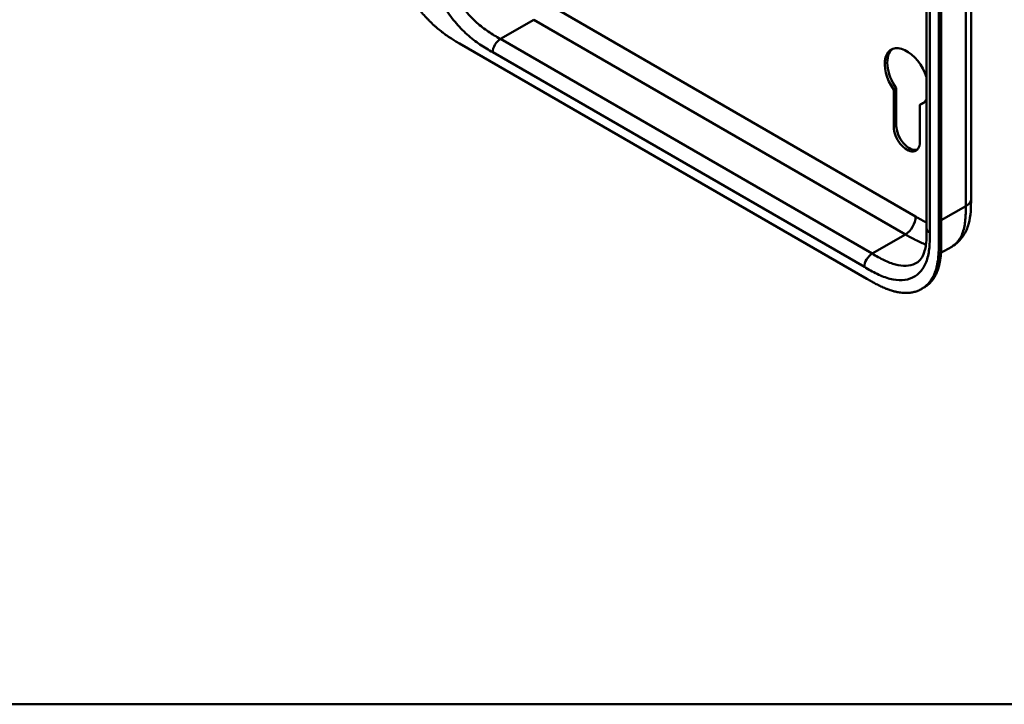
# Model space of a CAD drawing. Header units: millimetres. Extents: x 20 to 833, y 20 to 574.
# Tile 1 of 17: x 129 to 237, y 20 to 95. Entities that reach past the tile are written whole.
import ezdxf

# ---------------------------------------------------------------- set-up
doc = ezdxf.new("R2010")
doc.units = ezdxf.units.MM
doc.header["$LTSCALE"] = 2
for name, color, linetype, lineweight in [('Sichtbare Kanten(DIN)', 7, 'Continuous', 50), ('Sichtbare tangentiale Kanten(DIN)', 7, 'Continuous', 50), ('Skizziergeometrie(DIN)', 7, 'Continuous', 50)]:
    doc.layers.add(name, color=color, linetype=linetype, lineweight=lineweight)

# ---------------------------------------------------------------- blocks, each defined once
blk = doc.blocks.new('Ränder Standardrahmen')
at = {"layer": 'Skizziergeometrie(DIN)', "flags": 128}
blk.add_lwpolyline([(10, 10), (10, 287), (410, 287), (410, 10), (10, 10)], dxfattribs=at)

msp = doc.modelspace()

# ---------------------------------------------------------------- linework, layer by layer
at = {"layer": 'Sichtbare Kanten(DIN)'}
for p, q in [((228.64, 72.453), (228.64, 134.321)), ((229.982, 71.065), (229.982, 133.586)), ((230.256, 133.744), (230.256, 71.223)), ((177.101, 92.848), (222.051, 66.896)), ((225.004, 83.639), (225.009, 87.743)), ((225.009, 87.743), (225.292, 87.906)), ((225.292, 87.906), (225.287, 83.802)), ((227.877, 86.082), (228.159, 86.245)), ((227.877, 86.082), (227.889, 81.976)), ((233.537, 75.719), (233.537, 75.719)), ((228.64, 72.453), (228.64, 72.453)), ((230.221, 69.755), (231.403, 70.437)), ((228.073, 65.777), (228.347, 65.935))]:
    msp.add_line(p, q, dxfattribs=at)
for centre, major_axis, start_param, end_param in [((226.446, 89.18), (-1.72, 2.979), 4.3733644, 8.0074616), ((226.729, 89.343), (-1.72, 2.979), 0.0823146, 1.7242763), ((226.446, 89.18), (1.72, -2.979), 6.1264475, 6.6222098), ((226.729, 89.343), (1.72, -2.979), 6.1264475, 6.2008707), ((226.446, 82.804), (1.02, -1.767), 3.9253982, 7.0719811), ((226.729, 82.967), (1.02, -1.767), 3.9253982, 6.1440888)]:
    msp.add_ellipse(centre, major_axis=major_axis, ratio=0.5773503, start_param=start_param, end_param=end_param, dxfattribs=at)
for points, knots in [([(233.537, 137.587), (233.537, 126.7), (233.537, 115.813), (233.537, 95.191), (233.537, 85.455), (233.537, 75.719)], [0, 0, 0, 0, 10, 10, 18.9431405, 18.9431405, 18.9431405, 18.9431405]), ([(169.453, 106.011), (169.453, 105.83), (169.453, 105.465), (169.463, 104.997), (169.485, 104.519), (169.514, 104.127), (169.569, 103.625), (169.63, 103.214), (169.728, 102.689), (169.826, 102.26), (169.973, 101.717), (170.111, 101.276), (170.309, 100.721), (170.487, 100.275), (170.733, 99.718), (170.949, 99.274), (171.241, 98.725), (171.492, 98.292), (171.824, 97.762), (172.104, 97.348), (172.469, 96.847), (172.773, 96.459), (173.165, 95.995), (173.487, 95.641), (173.897, 95.221), (174.231, 94.904), (174.652, 94.531), (174.992, 94.253), (175.417, 93.928), (175.757, 93.687), (176.181, 93.405), (176.602, 93.141), (176.935, 92.944), (177.101, 92.848)], [0.02325842, 0.02325842, 0.02325842, 0.02325842, 0.06395557, 0.10465272, 0.12500129, 0.16569844, 0.18604701, 0.22674416, 0.24709273, 0.28778988, 0.30813845, 0.3488356, 0.36918417, 0.40988132, 0.43022989, 0.47092704, 0.49127561, 0.53197276, 0.55232133, 0.59301848, 0.61336705, 0.6540642, 0.67441277, 0.71510992, 0.73545849, 0.77615564, 0.79650421, 0.83720136, 0.85754993, 0.89824708, 0.91859565, 0.9592928, 0.99998994, 0.99998994, 0.99998994, 0.99998994]), ([(233.537, 75.719), (233.537, 74.815), (233.523, 73.839), (233.139, 72.49), (232.949, 72.053), (232.366, 71.166), (231.919, 70.735), (231.403, 70.437)], [0, 0, 0, 0, 0.8314943, 0.8314943, 1.2497137, 1.2497137, 1.7828669, 1.7828669, 1.7828669, 1.7828669]), ([(227.524, 68.659), (227.713, 68.768), (227.884, 68.92), (228.165, 69.317), (228.281, 69.548), (228.509, 70.234), (228.59, 70.756), (228.639, 71.685), (228.64, 72.065), (228.64, 72.453)], [0, 0, 0, 0, 0.4542191, 0.4542191, 0.8342826, 0.8342826, 1.3971655, 1.3971655, 1.7532148, 1.7532148, 1.7532148, 1.7532148]), ([(222.051, 66.896), (222.22, 66.798), (222.517, 66.627), (222.86, 66.437), (223.118, 66.299), (223.291, 66.211), (223.506, 66.104), (223.679, 66.022), (223.895, 65.924), (224.068, 65.851), (224.326, 65.747), (224.584, 65.654), (224.925, 65.548), (225.179, 65.482), (225.43, 65.429), (225.596, 65.4), (225.842, 65.366), (226.085, 65.344), (226.442, 65.336), (226.75, 65.355), (227.122, 65.412), (227.408, 65.485), (227.75, 65.609), (228.009, 65.735), (228.315, 65.925), (228.543, 66.104), (228.808, 66.359), (229.001, 66.589), (229.197, 66.875), (229.316, 67.081), (229.424, 67.297), (229.491, 67.447), (229.568, 67.641), (229.625, 67.802), (229.689, 68.008), (229.735, 68.178), (229.796, 68.439), (229.848, 68.707), (229.901, 69.077), (229.93, 69.361), (229.951, 69.648), (229.962, 69.842), (229.972, 70.086), (229.976, 70.281), (229.98, 70.526), (229.982, 70.772), (229.982, 70.967), (229.982, 71.065)], [0.00000945, 0.00000945, 0.00000945, 0.00000945, 0.04167564, 0.07292528, 0.08334182, 0.10417491, 0.11459146, 0.13542455, 0.1458411, 0.16667419, 0.17709074, 0.20834038, 0.22917347, 0.26042311, 0.27083965, 0.29167275, 0.30208929, 0.33333893, 0.35417202, 0.39583821, 0.4166713, 0.45833749, 0.47917058, 0.52083676, 0.54166985, 0.58333604, 0.60416913, 0.64583532, 0.66666841, 0.69791805, 0.70833459, 0.72916769, 0.73958423, 0.76041733, 0.77083387, 0.79166696, 0.80208351, 0.83333315, 0.85416624, 0.88541588, 0.89583243, 0.91666552, 0.92708206, 0.94791516, 0.9583317, 0.9791648, 0.99999789, 0.99999789, 0.99999789, 0.99999789]), ([(230.256, 71.223), (230.256, 71.126), (230.256, 70.93), (230.254, 70.685), (230.251, 70.44), (230.246, 70.244), (230.236, 70), (230.226, 69.807), (230.204, 69.519), (230.176, 69.235), (230.122, 68.866), (230.071, 68.597), (230.009, 68.336), (229.963, 68.167), (229.899, 67.96), (229.842, 67.8), (229.765, 67.606), (229.698, 67.456), (229.59, 67.239), (229.472, 67.034), (229.276, 66.747), (229.082, 66.518), (228.818, 66.262), (228.59, 66.085), (228.408, 65.971), (228.347, 65.935)], [-0.99999789, -0.99999789, -0.99999789, -0.99999789, -0.9791648, -0.9583317, -0.94791516, -0.92708206, -0.91666552, -0.89583243, -0.88541588, -0.85416624, -0.83333315, -0.80208351, -0.79166696, -0.77083387, -0.76041733, -0.73958423, -0.72916769, -0.70833459, -0.69791805, -0.66666841, -0.64583532, -0.60416913, -0.58333604, -0.54166985, -0.5212127, -0.5212127, -0.5212127, -0.5212127])]:
    msp.add_open_spline(points, degree=3, knots=knots, dxfattribs=at)
at = {"layer": 'Sichtbare tangentiale Kanten(DIN)'}
for p, q in [((228.992, 133.831), (228.992, 71.963)), ((186.435, 97.42), (227.425, 73.754)), ((185.303, 95.46), (181.626, 93.338)), ((185.303, 95.46), (226.294, 71.794)), ((181.626, 93.338), (222.617, 69.672)), ((221.768, 68.202), (180.778, 91.868)), ((225.004, 83.639), (225.287, 83.802)), ((230.256, 73.346), (232.952, 74.902)), ((226.294, 71.795), (222.617, 69.672)), ((229.982, 71.065), (230.256, 71.223))]:
    msp.add_line(p, q, dxfattribs=at)
for points, degree in [([(232.952, 74.902), (232.952, 105.836), (232.952, 136.77)], 2), ([(181.626, 93.338), (181.158, 93.067), (180.778, 92.409), (180.778, 91.868)], 3), ([(232.952, 74.902), (233.342, 75.128), (233.537, 75.423), (233.537, 75.719)], 3), ([(227.425, 73.754), (227.425, 73.033), (226.919, 72.155), (226.294, 71.794)], 3), ([(228.64, 72.453), (228.64, 72.275), (228.757, 72.098), (228.992, 71.963)], 3), ([(222.617, 69.672), (222.148, 69.401), (221.768, 68.743), (221.768, 68.202)], 3)]:
    msp.add_open_spline(points, degree=degree, dxfattribs=at)
for points, knots in [([(180.778, 91.868), (180.55, 91.999), (180.084, 92.269), (179.37, 92.718), (178.657, 93.23), (177.719, 94.008), (176.594, 95.171), (175.408, 96.826), (174.465, 98.655), (173.946, 100.219), (173.7, 101.435), (173.595, 102.32), (173.555, 103.17), (173.555, 103.708), (173.555, 103.969)], [0, 0, 0, 0, 0.2435028, 0.4870041, 0.7305055, 0.9740068, 1.4610095, 1.9480122, 2.4350149, 2.9220176, 3.1655189, 3.4090202, 3.6525216, 3.8960229, 3.8960229, 3.8960229, 3.8960229]), ([(175.252, 103.969), (175.252, 103.708), (175.252, 103.191), (175.289, 102.416), (175.382, 101.638), (175.594, 100.592), (176.035, 99.267), (176.835, 97.713), (177.849, 96.297), (178.82, 95.292), (179.645, 94.607), (180.286, 94.147), (180.947, 93.73), (181.399, 93.469), (181.626, 93.338)], [0, 0, 0, 0, 0.2435013, 0.4870027, 0.730504, 0.9740054, 1.4610081, 1.9480107, 2.4350134, 2.9220161, 3.1655175, 3.4090188, 3.6525201, 3.8960223, 3.8960223, 3.8960223, 3.8960223]), ([(231.403, 70.437), (231.495, 70.491), (231.584, 70.55), (231.669, 70.615), (231.826, 70.736), (231.969, 70.877), (232.098, 71.036), (232.227, 71.196), (232.341, 71.375), (232.439, 71.569), (232.536, 71.763), (232.619, 71.973), (232.685, 72.194), (232.752, 72.413), (232.802, 72.641), (232.841, 72.878), (232.878, 73.105), (232.903, 73.341), (232.92, 73.585), (232.936, 73.81), (232.944, 74.042), (232.948, 74.275), (232.952, 74.485), (232.952, 74.697), (232.952, 74.902)], [1.9227952, 1.9227952, 1.9227952, 1.9227952, 2.0593731, 2.0593731, 2.0593731, 2.3134297, 2.3134297, 2.3134297, 2.5682979, 2.5682979, 2.5682979, 2.8218991, 2.8218991, 2.8218991, 3.0746122, 3.0746122, 3.0746122, 3.3175525, 3.3175525, 3.3175525, 3.5408138, 3.5408138, 3.5408138, 3.7412926, 3.7412926, 3.7412926, 3.7412926]), ([(227.425, 73.754), (227.472, 73.727), (227.518, 73.701), (227.564, 73.674), (227.689, 73.602), (227.815, 73.53), (227.94, 73.46), (227.983, 73.436), (228.026, 73.412), (228.069, 73.388), (228.091, 73.376), (228.112, 73.364), (228.134, 73.353), (228.155, 73.341), (228.177, 73.329), (228.199, 73.317), (228.287, 73.27), (228.37, 73.226), (228.457, 73.182), (228.459, 73.181), (228.461, 73.18), (228.463, 73.178), (228.523, 73.148), (228.582, 73.118), (228.64, 73.09)], [0, 0, 0, 0, 0.04906706, 0.04906706, 0.04906706, 0.18187248, 0.18187248, 0.18187248, 0.22758223, 0.22758223, 0.22758223, 0.25043765, 0.25043765, 0.25043765, 0.27329306, 0.27329306, 0.27329306, 0.36255255, 0.36255255, 0.36255255, 0.36471473, 0.36471473, 0.36471473, 0.42659467, 0.42659467, 0.42659467, 0.42659467]), ([(228.992, 71.963), (228.992, 71.702), (228.991, 71.164), (228.952, 70.359), (228.846, 69.596), (228.601, 68.663), (228.081, 67.7), (227.138, 66.96), (225.953, 66.674), (224.827, 66.81), (223.889, 67.115), (223.176, 67.427), (222.462, 67.802), (221.996, 68.07), (221.768, 68.202)], [18.388359, 18.388359, 18.388359, 18.388359, 18.6318621, 18.8753634, 19.1188646, 19.3623659, 19.8493685, 20.336371, 20.8233735, 21.3103761, 21.5538774, 21.7973786, 22.0408799, 22.2843826, 22.2843826, 22.2843826, 22.2843826]), ([(226.294, 71.794), (226.47, 71.693), (226.647, 71.59), (227.014, 71.385), (227.203, 71.282), (227.59, 71.085), (227.788, 70.99), (228.179, 70.822), (228.372, 70.749), (228.562, 70.686)], [0, 0, 0, 0, 0.17976662, 0.17976662, 0.3715093, 0.3715093, 0.5761128, 0.5761128, 0.78097548, 0.78097548, 0.78097548, 0.78097548]), ([(222.617, 69.672), (222.845, 69.54), (223.296, 69.28), (223.957, 68.933), (224.598, 68.654), (225.423, 68.385), (226.394, 68.269), (227.128, 68.447), (227.475, 68.63), (227.524, 68.659)], [18.3883596, 18.3883596, 18.3883596, 18.3883596, 18.6318617, 18.875363, 19.1188643, 19.3623656, 19.8493681, 20.3363707, 20.4193026, 20.4193026, 20.4193026, 20.4193026])]:
    msp.add_open_spline(points, degree=3, knots=knots, dxfattribs=at)

# ---------------------------------------------------------------- block references
at = {"xscale": 2, "yscale": 2, "zscale": 2}
msp.add_blockref('Ränder Standardrahmen', (0, 0), dxfattribs=at)

doc.saveas('drawing.dxf')
